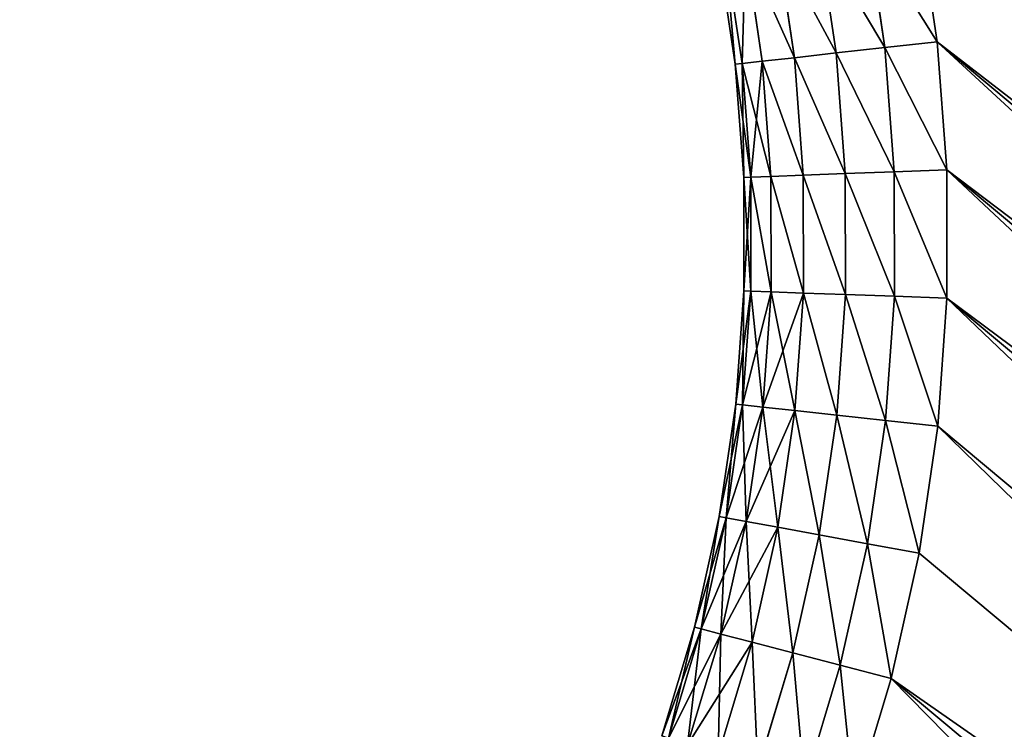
# Model space of a CAD drawing. Extents: x 61 to 680, y 107 to 1063.
# Tile 169 of 186: x 623 to 633, y 1019 to 1026. Entities that reach past the tile are written whole.
import ezdxf

# ---------------------------------------------------------------- set-up
doc = ezdxf.new("R2010")
doc.units = 0
doc.layers.get('0').update_dxf_attribs({"color": 13, "linetype": 'CONTINUOUS'})

# ---------------------------------------------------------------- blocks, each defined once
blk = doc.blocks.new('GROUP_16')
for p, q in [((46.4103, 13.7586, 2), (45.2462, 13.261, 2)), ((46.4103, 13.7586, 12), (45.2462, 13.261, 12)), ((45.2462, 13.261, 2), (44.1219, 12.6793, 2)), ((45.2462, 13.261, 12), (44.1219, 12.6793, 12)), ((45.2462, 13.261, 12), (45.4672, 12.7925, 11.9319)), ((45.2462, 13.261, 2), (45.4672, 12.7925, 2.0681)), ((45.4672, 12.7925, 11.9319), (46.5963, 13.2752, 11.9319)), ((45.4672, 12.7925, 2.0681), (46.5963, 13.2752, 2.0681)), ((45.6731, 12.3559, 11.7321), (46.7696, 12.8247, 11.7321)), ((45.6731, 12.3559, 2.2679), (46.7696, 12.8247, 2.2679)), ((44.3766, 12.2282, 11.9319), (45.4672, 12.7925, 11.9319)), ((44.3766, 12.2282, 2.0681), (45.4672, 12.7925, 2.0681)), ((45.4672, 12.7925, 11.9319), (45.6731, 12.3559, 11.7321)), ((45.4672, 12.7925, 2.0681), (45.6731, 12.3559, 2.2679)), ((44.1219, 12.6793, 2), (43.0432, 12.0166, 2)), ((44.1219, 12.6793, 12), (43.0432, 12.0166, 12)), ((44.3766, 12.2282, 11.9319), (44.1219, 12.6793, 12)), ((44.3766, 12.2282, 2.0681), (44.1219, 12.6793, 2)), ((45.8499, 11.981, 11.4142), (46.9184, 12.4378, 11.4142)), ((45.8499, 11.981, 2.5858), (46.9184, 12.4378, 2.5858)), ((44.614, 11.808, 11.7321), (45.6731, 12.3559, 11.7321)), ((44.614, 11.808, 2.2679), (45.6731, 12.3559, 2.2679)), ((45.6731, 12.3559, 11.7321), (45.8499, 11.981, 11.4142)), ((45.6731, 12.3559, 2.2679), (45.8499, 11.981, 2.5858)), ((43.3304, 11.5855, 11.9319), (44.3766, 12.2282, 11.9319)), ((43.3304, 11.5855, 2.0681), (44.3766, 12.2282, 2.0681)), ((44.614, 11.808, 11.7321), (44.3766, 12.2282, 11.9319)), ((44.614, 11.808, 2.2679), (44.3766, 12.2282, 2.0681)), ((45.9856, 11.6934, 11), (47.0326, 12.141, 11)), ((45.9856, 11.6934, 3), (47.0326, 12.141, 3)), ((43.0432, 12.0166, 2), (42.0161, 11.2765, 2)), ((43.0432, 12.0166, 12), (42.0161, 11.2765, 12)), ((43.0432, 12.0166, 12), (43.3304, 11.5855, 11.9319)), ((43.3304, 11.5855, 2.0681), (43.0432, 12.0166, 2)), ((44.8179, 11.4471, 11.4142), (45.8499, 11.981, 11.4142)), ((44.8179, 11.4471, 2.5858), (45.8499, 11.981, 2.5858)), ((45.8499, 11.981, 11.4142), (45.9856, 11.6934, 11)), ((45.8499, 11.981, 2.5858), (45.9856, 11.6934, 3)), ((46.0709, 11.5125, 10.5176), (47.1044, 11.9544, 10.5176)), ((46.0709, 11.5125, 3.4824), (47.1044, 11.9544, 3.4824)), ((46.1, 11.4509, 4), (47.1289, 11.8907, 4)), ((46.1, 11.4509, 10), (47.1289, 11.8907, 10)), ((43.598, 11.1838, 11.7321), (44.614, 11.808, 11.7321)), ((43.598, 11.1838, 2.2679), (44.614, 11.808, 2.2679)), ((44.8179, 11.4471, 11.4142), (44.614, 11.808, 11.7321)), ((44.8179, 11.4471, 2.5858), (44.614, 11.808, 2.2679)), ((44.9743, 11.1701, 11), (45.9856, 11.6934, 11)), ((44.9743, 11.1701, 3), (45.9856, 11.6934, 3)), ((45.9856, 11.6934, 11), (46.0709, 11.5125, 10.5176)), ((45.9856, 11.6934, 3), (46.0709, 11.5125, 3.4824)), ((42.3342, 10.8677, 11.9319), (43.3304, 11.5855, 11.9319)), ((42.3342, 10.8677, 2.0681), (43.3304, 11.5855, 2.0681)), ((43.3304, 11.5855, 11.9319), (43.598, 11.1838, 11.7321)), ((43.598, 11.1838, 2.2679), (43.3304, 11.5855, 2.0681)), ((45.0726, 10.9961, 10.5176), (46.0709, 11.5125, 10.5176)), ((45.0726, 10.9961, 3.4824), (46.0709, 11.5125, 3.4824)), ((45.1062, 10.9367, 4), (46.1, 11.4509, 4)), ((45.1062, 10.9367, 10), (46.1, 11.4509, 10)), ((46.0709, 11.5125, 10.5176), (46.1, 11.4509, 10)), ((46.0709, 11.5125, 3.4824), (46.1, 11.4509, 4)), ((46.1, 11.4509, 4), (46.1, 11.4509, 10)), ((43.8278, 10.8388, 11.4142), (44.8179, 11.4471, 11.4142)), ((43.8278, 10.8388, 2.5858), (44.8179, 11.4471, 2.5858)), ((44.9743, 11.1701, 11), (44.8179, 11.4471, 11.4142)), ((44.9743, 11.1701, 3), (44.8179, 11.4471, 2.5858)), ((42.0161, 11.2765, 2), (41.0461, 10.4631, 2)), ((42.0161, 11.2765, 12), (41.0461, 10.4631, 12)), ((42.0161, 11.2765, 12), (42.3342, 10.8677, 11.9319)), ((42.0161, 11.2765, 2), (42.3342, 10.8677, 2.0681)), ((42.6305, 10.4867, 11.7321), (43.598, 11.1838, 11.7321)), ((42.6305, 10.4867, 2.2679), (43.598, 11.1838, 2.2679)), ((43.598, 11.1838, 11.7321), (43.8278, 10.8388, 11.4142)), ((43.8278, 10.8388, 2.5858), (43.598, 11.1838, 2.2679)), ((44.0041, 10.5741, 11), (44.9743, 11.1701, 11)), ((44.0041, 10.5741, 3), (44.9743, 11.1701, 3)), ((45.0726, 10.9961, 10.5176), (44.9743, 11.1701, 11)), ((45.0726, 10.9961, 3.4824), (44.9743, 11.1701, 3)), ((44.1149, 10.4077, 10.5176), (45.0726, 10.9961, 10.5176)), ((44.1149, 10.4077, 3.4824), (45.0726, 10.9961, 3.4824)), ((45.1062, 10.9367, 10), (45.0726, 10.9961, 10.5176)), ((45.1062, 10.9367, 4), (45.0726, 10.9961, 3.4824)), ((41.3933, 10.0787, 11.9319), (42.3342, 10.8677, 11.9319)), ((41.3933, 10.0787, 2.0681), (42.3342, 10.8677, 2.0681)), ((42.3342, 10.8677, 11.9319), (42.6305, 10.4867, 11.7321)), ((42.3342, 10.8677, 2.0681), (42.6305, 10.4867, 2.2679)), ((44.1528, 10.3509, 4), (45.1062, 10.9367, 4)), ((44.1528, 10.3509, 10), (45.1062, 10.9367, 10)), ((45.1062, 10.9367, 4), (45.1062, 10.9367, 10)), ((42.885, 10.1595, 11.4142), (43.8278, 10.8388, 11.4142)), ((42.885, 10.1595, 2.5858), (43.8278, 10.8388, 2.5858)), ((43.8278, 10.8388, 11.4142), (44.0041, 10.5741, 11)), ((44.0041, 10.5741, 3), (43.8278, 10.8388, 2.5858)), ((41.7168, 9.7205, 11.7321), (42.6305, 10.4867, 11.7321)), ((41.7168, 9.7205, 2.2679), (42.6305, 10.4867, 2.2679)), ((42.6305, 10.4867, 11.7321), (42.885, 10.1595, 11.4142)), ((42.6305, 10.4867, 2.2679), (42.885, 10.1595, 2.5858)), ((43.0803, 9.9085, 11), (44.0041, 10.5741, 11)), ((43.0803, 9.9085, 3), (44.0041, 10.5741, 3)), ((44.0041, 10.5741, 11), (44.1149, 10.4077, 10.5176)), ((44.1149, 10.4077, 3.4824), (44.0041, 10.5741, 3)), ((41.0461, 10.4631, 2), (40.1384, 9.5807, 2)), ((41.0461, 10.4631, 12), (40.1384, 9.5807, 12)), ((41.0461, 10.4631, 12), (41.3933, 10.0787, 11.9319)), ((41.0461, 10.4631, 2), (41.3933, 10.0787, 2.0681)), ((43.203, 9.7507, 10.5176), (44.1149, 10.4077, 10.5176)), ((43.203, 9.7507, 3.4824), (44.1149, 10.4077, 3.4824)), ((44.1149, 10.4077, 10.5176), (44.1528, 10.3509, 10)), ((44.1528, 10.3509, 4), (44.1149, 10.4077, 3.4824)), ((43.2449, 9.6968, 4), (44.1528, 10.3509, 4)), ((43.2449, 9.6968, 10), (44.1528, 10.3509, 10)), ((44.1528, 10.3509, 4), (44.1528, 10.3509, 10)), ((41.9946, 9.4129, 11.4142), (42.885, 10.1595, 11.4142)), ((41.9946, 9.4129, 2.5858), (42.885, 10.1595, 2.5858)), ((42.885, 10.1595, 11.4142), (43.0803, 9.9085, 11)), ((42.885, 10.1595, 2.5858), (43.0803, 9.9085, 3)), ((40.5128, 9.2228, 11.9319), (41.3933, 10.0787, 11.9319)), ((40.5128, 9.2228, 2.0681), (41.3933, 10.0787, 2.0681)), ((41.3933, 10.0787, 11.9319), (41.7168, 9.7205, 11.7321)), ((41.3933, 10.0787, 2.0681), (41.7168, 9.7205, 2.2679)), ((42.2078, 9.1768, 11), (43.0803, 9.9085, 11)), ((42.2078, 9.1768, 3), (43.0803, 9.9085, 3)), ((43.0803, 9.9085, 11), (43.203, 9.7507, 10.5176)), ((43.0803, 9.9085, 3), (43.203, 9.7507, 3.4824)), ((40.8618, 8.8893, 11.7321), (41.7168, 9.7205, 11.7321)), ((40.8618, 8.8893, 2.2679), (41.7168, 9.7205, 2.2679)), ((41.7168, 9.7205, 11.7321), (41.9946, 9.4129, 11.4142)), ((41.7168, 9.7205, 2.2679), (41.9946, 9.4129, 2.5858)), ((42.3418, 9.0285, 10.5176), (43.203, 9.7507, 10.5176)), ((42.3418, 9.0285, 3.4824), (43.203, 9.7507, 3.4824)), ((43.203, 9.7507, 10.5176), (43.2449, 9.6968, 10)), ((43.203, 9.7507, 3.4824), (43.2449, 9.6968, 4)), ((42.3875, 8.9778, 4), (43.2449, 9.6968, 4)), ((42.3875, 8.9778, 10), (43.2449, 9.6968, 10)), ((43.2449, 9.6968, 4), (43.2449, 9.6968, 10)), ((40.1384, 9.5807, 2), (39.3454, 8.6876, 2)), ((40.1384, 9.5807, 12), (39.3454, 8.6876, 12)), ((40.5128, 9.2228, 11.9319), (40.1384, 9.5807, 12)), ((40.5128, 9.2228, 2.0681), (40.1384, 9.5807, 2)), ((41.1614, 8.6029, 11.4142), (41.9946, 9.4129, 11.4142)), ((41.1614, 8.6029, 2.5858), (41.9946, 9.4129, 2.5858)), ((41.9946, 9.4129, 11.4142), (42.2078, 9.1768, 11)), ((41.9946, 9.4129, 2.5858), (42.2078, 9.1768, 3)), ((39.7328, 8.3443, 11.9319), (40.5128, 9.2228, 11.9319)), ((39.7328, 8.3443, 2.0681), (40.5128, 9.2228, 2.0681)), ((40.8618, 8.8893, 11.7321), (40.5128, 9.2228, 11.9319)), ((40.8618, 8.8893, 2.2679), (40.5128, 9.2228, 2.0681)), ((41.3913, 8.3831, 11), (42.2078, 9.1768, 11)), ((41.3913, 8.3831, 3), (42.2078, 9.1768, 3)), ((42.2078, 9.1768, 11), (42.3418, 9.0285, 10.5176)), ((42.2078, 9.1768, 3), (42.3418, 9.0285, 3.4824)), ((41.5359, 8.245, 10.5176), (42.3418, 9.0285, 10.5176)), ((41.5359, 8.245, 3.4824), (42.3418, 9.0285, 3.4824)), ((42.3418, 9.0285, 10.5176), (42.3875, 8.9778, 10)), ((42.3418, 9.0285, 3.4824), (42.3875, 8.9778, 4)), ((41.5852, 8.1979, 4), (42.3875, 8.9778, 4)), ((41.5852, 8.1979, 10), (42.3875, 8.9778, 10)), ((42.3875, 8.9778, 4), (42.3875, 8.9778, 10)), ((40.0938, 8.0244, 11.7321), (40.8618, 8.8893, 11.7321)), ((40.0938, 8.0244, 2.2679), (40.8618, 8.8893, 2.2679)), ((41.1614, 8.6029, 11.4142), (40.8618, 8.8893, 11.7321)), ((41.1614, 8.6029, 2.5858), (40.8618, 8.8893, 2.2679)), ((40.4038, 7.7497, 11.4142), (41.1614, 8.6029, 11.4142)), ((40.4038, 7.7497, 2.5858), (41.1614, 8.6029, 2.5858)), ((41.3913, 8.3831, 11), (41.1614, 8.6029, 11.4142)), ((41.3913, 8.3831, 3), (41.1614, 8.6029, 2.5858)), ((40.6417, 7.5389, 11), (41.3913, 8.3831, 11)), ((40.6417, 7.5389, 3), (41.3913, 8.3831, 3)), ((41.5359, 8.245, 10.5176), (41.3913, 8.3831, 11)), ((41.5359, 8.245, 3.4824), (41.3913, 8.3831, 3)), ((40.7912, 7.4063, 10.5176), (41.5359, 8.245, 10.5176)), ((40.7912, 7.4063, 3.4824), (41.5359, 8.245, 3.4824)), ((40.8422, 7.3611, 4), (41.5852, 8.1979, 4)), ((40.8422, 7.3611, 10), (41.5852, 8.1979, 10)), ((41.5852, 8.1979, 10), (41.5359, 8.245, 10.5176)), ((41.5852, 8.1979, 4), (41.5359, 8.245, 3.4824)), ((41.5852, 8.1979, 4), (41.5852, 8.1979, 10))]:
    blk.add_line(p, q)
mesh = blk.add_polyface()
corners = [(30.0267, 34.8137, 2), (25, 4, 2), (25, 34.8137, 2), (30.0267, 4, 2), (30.9039, 34.7436, 2), (30.9039, 4.0701, 2), (31.7841, 34.6111, 2), (31.7841, 4.2026, 2), (32.6529, 34.4177, 2), (32.6529, 4.396, 2), (33.5061, 34.1641, 2), (33.5061, 4.6496, 2), (34.3395, 33.8518, 2), (34.3395, 4.9619, 2), (35.1492, 33.4821, 2), (35.1492, 5.3316, 2), (35.9312, 33.057, 2), (35.9312, 5.7568, 2), (36.6816, 32.5784, 2), (36.6816, 6.2354, 2), (37.3969, 6.7651, 2), (37.3969, 32.0486, 2), (38.0735, 31.4704, 2), (38.0735, 7.3433, 2), (38.7083, 30.8464, 2), (38.7083, 7.9673, 2), (39.3454, 30.1261, 2), (39.3454, 8.6876, 2), (40.1384, 9.5807, 2), (40.1384, 29.233, 2), (41.0461, 28.3506, 2), (41.0461, 10.4631, 2), (42.0161, 27.5372, 2), (42.0161, 11.2765, 2), (43.0432, 26.7971, 2), (43.0432, 12.0166, 2), (44.1219, 26.1345, 2), (44.1219, 12.6793, 2), (45.2462, 13.261, 2), (45.2462, 25.5527, 2), (46.4103, 25.0551, 2), (46.4103, 13.7586, 2), (47.6077, 24.6442, 2), (47.6077, 14.1695, 2), (48.832, 14.4914, 2), (48.832, 24.3224, 2), (50.0767, 24.0912, 2), (50.0767, 14.7225, 2), (51.3349, 14.8617, 2), (51.3349, 23.952, 2), (52.5633, 23.9069, 2), (52.5633, 14.9069, 2), (60.6, 14.9069, 2), (60.6, 23.9069, 2)]
mesh.append_faces([[corners[k] for k in face] for face in [(0, 1, 2), (52, 50, 53)]], dxfattribs={"vtx0": -1})
mesh.append_faces([[corners[k] for k in face] for face in [(1, 0, 3), (3, 4, 5), (5, 6, 7), (7, 8, 9), (9, 10, 11), (11, 12, 13), (13, 14, 15), (15, 16, 17), (17, 18, 19), (19, 18, 20), (20, 22, 23), (23, 24, 25), (25, 26, 27), (27, 26, 28), (28, 30, 31), (31, 32, 33), (33, 34, 35), (35, 36, 37), (37, 36, 38), (38, 40, 41), (41, 42, 43), (43, 42, 44), (44, 46, 47), (47, 46, 48), (48, 50, 51), (51, 50, 52)]], dxfattribs={"vtx0": -1, "vtx1": -1})
mesh.append_faces([[corners[k] for k in face] for face in [(3, 0, 4), (5, 4, 6), (7, 6, 8), (9, 8, 10), (11, 10, 12), (13, 12, 14), (15, 14, 16), (17, 16, 18), (20, 18, 21), (20, 21, 22), (23, 22, 24), (25, 24, 26), (28, 26, 29), (28, 29, 30), (31, 30, 32), (33, 32, 34), (35, 34, 36), (38, 36, 39), (38, 39, 40), (41, 40, 42), (44, 42, 45), (44, 45, 46), (48, 46, 49), (48, 49, 50)]], dxfattribs={"vtx0": -1, "vtx2": -1})
mesh = blk.add_polyface()
corners = [(30.0267, 4, 12), (25, 34.8137, 12), (25, 4, 12), (30.0267, 34.8137, 12), (30.9039, 34.7436, 12), (30.9039, 4.0701, 12), (31.7841, 4.2026, 12), (31.7841, 34.6111, 12), (32.6529, 4.396, 12), (32.6529, 34.4177, 12), (33.5061, 34.1641, 12), (33.5061, 4.6496, 12), (34.3395, 4.9619, 12), (34.3395, 33.8518, 12), (35.1492, 5.3316, 12), (35.1492, 33.4821, 12), (35.9312, 5.7568, 12), (35.9312, 33.057, 12), (36.6816, 6.2354, 12), (36.6816, 32.5784, 12), (37.3969, 6.7651, 12), (37.3969, 32.0486, 12), (38.0735, 7.3433, 12), (38.0735, 31.4704, 12), (38.7083, 7.9673, 12), (38.7083, 30.8464, 12), (39.3454, 8.6876, 12), (39.3454, 30.1261, 12), (40.1384, 9.5807, 12), (40.1384, 29.233, 12), (41.0461, 10.4631, 12), (41.0461, 28.3506, 12), (42.0161, 11.2765, 12), (42.0161, 27.5372, 12), (43.0432, 26.7971, 12), (43.0432, 12.0166, 12), (44.1219, 26.1345, 12), (44.1219, 12.6793, 12), (45.2462, 13.261, 12), (45.2462, 25.5527, 12), (46.4103, 13.7586, 12), (46.4103, 25.0551, 12), (47.6077, 24.6442, 12), (47.6077, 14.1695, 12), (48.832, 14.4914, 12), (48.832, 24.3224, 12), (50.0767, 14.7225, 12), (50.0767, 24.0912, 12), (51.3349, 14.8617, 12), (51.3349, 23.952, 12), (52.5633, 14.9069, 12), (52.5633, 23.9069, 12), (60.6, 14.9069, 12), (60.6, 23.9069, 12)]
mesh.append_faces([[corners[k] for k in face] for face in [(0, 1, 2), (51, 52, 53)]], dxfattribs={"vtx0": -1})
mesh.append_faces([[corners[k] for k in face] for face in [(1, 0, 3), (3, 0, 4), (4, 6, 7), (7, 8, 9), (9, 8, 10), (10, 12, 13), (13, 14, 15), (15, 16, 17), (17, 18, 19), (19, 20, 21), (21, 22, 23), (23, 24, 25), (25, 26, 27), (27, 28, 29), (29, 30, 31), (31, 32, 33), (33, 32, 34), (34, 35, 36), (36, 38, 39), (39, 40, 41), (41, 40, 42), (42, 44, 45), (45, 46, 47), (47, 48, 49), (49, 50, 51)]], dxfattribs={"vtx0": -1, "vtx1": -1})
mesh.append_faces([[corners[k] for k in face] for face in [(4, 0, 5), (4, 5, 6), (7, 6, 8), (10, 8, 11), (10, 11, 12), (13, 12, 14), (15, 14, 16), (17, 16, 18), (19, 18, 20), (21, 20, 22), (23, 22, 24), (25, 24, 26), (27, 26, 28), (29, 28, 30), (31, 30, 32), (34, 32, 35), (36, 35, 37), (36, 37, 38), (39, 38, 40), (42, 40, 43), (42, 43, 44), (45, 44, 46), (47, 46, 48), (49, 48, 50), (51, 50, 52)]], dxfattribs={"vtx0": -1, "vtx2": -1})
mesh = blk.add_polyface()
corners = [(45.4672, 12.7925, 11.9319), (46.4103, 13.7586, 12), (45.2462, 13.261, 12), (46.5963, 13.2752, 11.9319)]
mesh.append_faces([[corners[k] for k in face] for face in [(0, 1, 2), (1, 0, 3)]], dxfattribs={"vtx0": -1})
mesh = blk.add_polyface()
corners = [(46.4103, 13.7586, 2), (45.4672, 12.7925, 2.0681), (45.2462, 13.261, 2), (46.5963, 13.2752, 2.0681)]
mesh.append_faces([[corners[k] for k in face] for face in [(0, 1, 2), (1, 0, 3)]], dxfattribs={"vtx0": -1})
mesh = blk.add_polyface()
corners = [(44.3766, 12.2282, 11.9319), (45.2462, 13.261, 12), (44.1219, 12.6793, 12), (45.4672, 12.7925, 11.9319)]
mesh.append_faces([[corners[k] for k in face] for face in [(0, 1, 2), (1, 0, 3)]], dxfattribs={"vtx0": -1})
mesh = blk.add_polyface()
corners = [(45.2462, 13.261, 2), (44.3766, 12.2282, 2.0681), (44.1219, 12.6793, 2), (45.4672, 12.7925, 2.0681)]
mesh.append_faces([[corners[k] for k in face] for face in [(0, 1, 2), (1, 0, 3)]], dxfattribs={"vtx0": -1})
mesh = blk.add_polyface()
corners = [(45.6731, 12.3559, 11.7321), (46.5963, 13.2752, 11.9319), (45.4672, 12.7925, 11.9319), (46.7696, 12.8247, 11.7321)]
mesh.append_faces([[corners[k] for k in face] for face in [(0, 1, 2), (1, 0, 3)]], dxfattribs={"vtx0": -1})
mesh = blk.add_polyface()
corners = [(46.5963, 13.2752, 2.0681), (45.6731, 12.3559, 2.2679), (45.4672, 12.7925, 2.0681), (46.7696, 12.8247, 2.2679)]
mesh.append_faces([[corners[k] for k in face] for face in [(0, 1, 2), (1, 0, 3)]], dxfattribs={"vtx0": -1})
mesh = blk.add_polyface()
corners = [(45.8499, 11.981, 11.4142), (46.7696, 12.8247, 11.7321), (45.6731, 12.3559, 11.7321), (46.9184, 12.4378, 11.4142)]
mesh.append_faces([[corners[k] for k in face] for face in [(0, 1, 2), (1, 0, 3)]], dxfattribs={"vtx0": -1})
mesh = blk.add_polyface()
corners = [(46.7696, 12.8247, 2.2679), (45.8499, 11.981, 2.5858), (45.6731, 12.3559, 2.2679), (46.9184, 12.4378, 2.5858)]
mesh.append_faces([[corners[k] for k in face] for face in [(0, 1, 2), (1, 0, 3)]], dxfattribs={"vtx0": -1})
mesh = blk.add_polyface()
corners = [(44.614, 11.808, 11.7321), (45.4672, 12.7925, 11.9319), (44.3766, 12.2282, 11.9319), (45.6731, 12.3559, 11.7321)]
mesh.append_faces([[corners[k] for k in face] for face in [(0, 1, 2), (1, 0, 3)]], dxfattribs={"vtx0": -1})
mesh = blk.add_polyface()
corners = [(45.4672, 12.7925, 2.0681), (44.614, 11.808, 2.2679), (44.3766, 12.2282, 2.0681), (45.6731, 12.3559, 2.2679)]
mesh.append_faces([[corners[k] for k in face] for face in [(0, 1, 2), (1, 0, 3)]], dxfattribs={"vtx0": -1})
mesh = blk.add_polyface()
corners = [(43.3304, 11.5855, 11.9319), (44.1219, 12.6793, 12), (43.0432, 12.0166, 12), (44.3766, 12.2282, 11.9319)]
mesh.append_faces([[corners[k] for k in face] for face in [(0, 1, 2), (1, 0, 3)]], dxfattribs={"vtx0": -1})
mesh = blk.add_polyface()
corners = [(44.1219, 12.6793, 2), (43.3304, 11.5855, 2.0681), (43.0432, 12.0166, 2), (44.3766, 12.2282, 2.0681)]
mesh.append_faces([[corners[k] for k in face] for face in [(0, 1, 2), (1, 0, 3)]], dxfattribs={"vtx0": -1})
mesh = blk.add_polyface()
corners = [(46.9184, 12.4378, 11.4142), (45.9856, 11.6934, 11), (47.0326, 12.141, 11), (45.8499, 11.981, 11.4142)]
mesh.append_faces([[corners[k] for k in face] for face in [(0, 1, 2), (1, 0, 3)]], dxfattribs={"vtx0": -1})
mesh = blk.add_polyface()
corners = [(47.0326, 12.141, 3), (45.8499, 11.981, 2.5858), (46.9184, 12.4378, 2.5858), (45.9856, 11.6934, 3)]
mesh.append_faces([[corners[k] for k in face] for face in [(0, 1, 2), (1, 0, 3)]], dxfattribs={"vtx0": -1})
mesh = blk.add_polyface()
corners = [(44.8179, 11.4471, 11.4142), (45.6731, 12.3559, 11.7321), (44.614, 11.808, 11.7321), (45.8499, 11.981, 11.4142)]
mesh.append_faces([[corners[k] for k in face] for face in [(0, 1, 2), (1, 0, 3)]], dxfattribs={"vtx0": -1})
mesh = blk.add_polyface()
corners = [(45.6731, 12.3559, 2.2679), (44.8179, 11.4471, 2.5858), (44.614, 11.808, 2.2679), (45.8499, 11.981, 2.5858)]
mesh.append_faces([[corners[k] for k in face] for face in [(0, 1, 2), (1, 0, 3)]], dxfattribs={"vtx0": -1})
mesh = blk.add_polyface()
corners = [(43.598, 11.1838, 11.7321), (44.3766, 12.2282, 11.9319), (43.3304, 11.5855, 11.9319), (44.614, 11.808, 11.7321)]
mesh.append_faces([[corners[k] for k in face] for face in [(0, 1, 2), (1, 0, 3)]], dxfattribs={"vtx0": -1})
mesh = blk.add_polyface()
corners = [(44.3766, 12.2282, 2.0681), (43.598, 11.1838, 2.2679), (43.3304, 11.5855, 2.0681), (44.614, 11.808, 2.2679)]
mesh.append_faces([[corners[k] for k in face] for face in [(0, 1, 2), (1, 0, 3)]], dxfattribs={"vtx0": -1})
mesh = blk.add_polyface()
corners = [(47.0326, 12.141, 11), (46.0709, 11.5125, 10.5176), (47.1044, 11.9544, 10.5176), (45.9856, 11.6934, 11)]
mesh.append_faces([[corners[k] for k in face] for face in [(0, 1, 2), (1, 0, 3)]], dxfattribs={"vtx0": -1})
mesh = blk.add_polyface()
corners = [(47.1044, 11.9544, 3.4824), (45.9856, 11.6934, 3), (47.0326, 12.141, 3), (46.0709, 11.5125, 3.4824)]
mesh.append_faces([[corners[k] for k in face] for face in [(0, 1, 2), (1, 0, 3)]], dxfattribs={"vtx0": -1})
mesh = blk.add_polyface()
corners = [(42.3342, 10.8677, 11.9319), (43.0432, 12.0166, 12), (42.0161, 11.2765, 12), (43.3304, 11.5855, 11.9319)]
mesh.append_faces([[corners[k] for k in face] for face in [(0, 1, 2), (1, 0, 3)]], dxfattribs={"vtx0": -1})
mesh = blk.add_polyface()
corners = [(43.0432, 12.0166, 2), (42.3342, 10.8677, 2.0681), (42.0161, 11.2765, 2), (43.3304, 11.5855, 2.0681)]
mesh.append_faces([[corners[k] for k in face] for face in [(0, 1, 2), (1, 0, 3)]], dxfattribs={"vtx0": -1})
mesh = blk.add_polyface()
corners = [(45.8499, 11.981, 11.4142), (44.9743, 11.1701, 11), (45.9856, 11.6934, 11), (44.8179, 11.4471, 11.4142)]
mesh.append_faces([[corners[k] for k in face] for face in [(0, 1, 2), (1, 0, 3)]], dxfattribs={"vtx0": -1})
mesh = blk.add_polyface()
corners = [(45.9856, 11.6934, 3), (44.8179, 11.4471, 2.5858), (45.8499, 11.981, 2.5858), (44.9743, 11.1701, 3)]
mesh.append_faces([[corners[k] for k in face] for face in [(0, 1, 2), (1, 0, 3)]], dxfattribs={"vtx0": -1})
mesh = blk.add_polyface()
corners = [(47.1044, 11.9544, 10.5176), (46.1, 11.4509, 10), (47.1289, 11.8907, 10), (46.0709, 11.5125, 10.5176)]
mesh.append_faces([[corners[k] for k in face] for face in [(0, 1, 2), (1, 0, 3)]], dxfattribs={"vtx0": -1})
mesh = blk.add_polyface()
corners = [(47.1289, 11.8907, 4), (46.0709, 11.5125, 3.4824), (47.1044, 11.9544, 3.4824), (46.1, 11.4509, 4)]
mesh.append_faces([[corners[k] for k in face] for face in [(0, 1, 2), (1, 0, 3)]], dxfattribs={"vtx0": -1})
mesh = blk.add_polyface()
corners = [(47.1289, 11.8907, 10), (46.1, 11.4509, 4), (47.1289, 11.8907, 4), (46.1, 11.4509, 10)]
mesh.append_faces([[corners[k] for k in face] for face in [(0, 1, 2), (1, 0, 3)]], dxfattribs={"vtx0": -1})
mesh = blk.add_polyface()
corners = [(43.8278, 10.8388, 11.4142), (44.614, 11.808, 11.7321), (43.598, 11.1838, 11.7321), (44.8179, 11.4471, 11.4142)]
mesh.append_faces([[corners[k] for k in face] for face in [(0, 1, 2), (1, 0, 3)]], dxfattribs={"vtx0": -1})
mesh = blk.add_polyface()
corners = [(44.614, 11.808, 2.2679), (43.8278, 10.8388, 2.5858), (43.598, 11.1838, 2.2679), (44.8179, 11.4471, 2.5858)]
mesh.append_faces([[corners[k] for k in face] for face in [(0, 1, 2), (1, 0, 3)]], dxfattribs={"vtx0": -1})
mesh = blk.add_polyface()
corners = [(45.9856, 11.6934, 11), (45.0726, 10.9961, 10.5176), (46.0709, 11.5125, 10.5176), (44.9743, 11.1701, 11)]
mesh.append_faces([[corners[k] for k in face] for face in [(0, 1, 2), (1, 0, 3)]], dxfattribs={"vtx0": -1})
mesh = blk.add_polyface()
corners = [(46.0709, 11.5125, 3.4824), (44.9743, 11.1701, 3), (45.9856, 11.6934, 3), (45.0726, 10.9961, 3.4824)]
mesh.append_faces([[corners[k] for k in face] for face in [(0, 1, 2), (1, 0, 3)]], dxfattribs={"vtx0": -1})
mesh = blk.add_polyface()
corners = [(42.6305, 10.4867, 11.7321), (43.3304, 11.5855, 11.9319), (42.3342, 10.8677, 11.9319), (43.598, 11.1838, 11.7321)]
mesh.append_faces([[corners[k] for k in face] for face in [(0, 1, 2), (1, 0, 3)]], dxfattribs={"vtx0": -1})
mesh = blk.add_polyface()
corners = [(43.3304, 11.5855, 2.0681), (42.6305, 10.4867, 2.2679), (42.3342, 10.8677, 2.0681), (43.598, 11.1838, 2.2679)]
mesh.append_faces([[corners[k] for k in face] for face in [(0, 1, 2), (1, 0, 3)]], dxfattribs={"vtx0": -1})
mesh = blk.add_polyface()
corners = [(46.0709, 11.5125, 10.5176), (45.1062, 10.9367, 10), (46.1, 11.4509, 10), (45.0726, 10.9961, 10.5176)]
mesh.append_faces([[corners[k] for k in face] for face in [(0, 1, 2), (1, 0, 3)]], dxfattribs={"vtx0": -1})
mesh = blk.add_polyface()
corners = [(46.1, 11.4509, 4), (45.0726, 10.9961, 3.4824), (46.0709, 11.5125, 3.4824), (45.1062, 10.9367, 4)]
mesh.append_faces([[corners[k] for k in face] for face in [(0, 1, 2), (1, 0, 3)]], dxfattribs={"vtx0": -1})
mesh = blk.add_polyface()
corners = [(46.1, 11.4509, 10), (45.1062, 10.9367, 4), (46.1, 11.4509, 4), (45.1062, 10.9367, 10)]
mesh.append_faces([[corners[k] for k in face] for face in [(0, 1, 2), (1, 0, 3)]], dxfattribs={"vtx0": -1})
mesh = blk.add_polyface()
corners = [(44.8179, 11.4471, 11.4142), (44.0041, 10.5741, 11), (44.9743, 11.1701, 11), (43.8278, 10.8388, 11.4142)]
mesh.append_faces([[corners[k] for k in face] for face in [(0, 1, 2), (1, 0, 3)]], dxfattribs={"vtx0": -1})
mesh = blk.add_polyface()
corners = [(44.9743, 11.1701, 3), (43.8278, 10.8388, 2.5858), (44.8179, 11.4471, 2.5858), (44.0041, 10.5741, 3)]
mesh.append_faces([[corners[k] for k in face] for face in [(0, 1, 2), (1, 0, 3)]], dxfattribs={"vtx0": -1})
mesh = blk.add_polyface()
corners = [(41.3933, 10.0787, 11.9319), (42.0161, 11.2765, 12), (41.0461, 10.4631, 12), (42.3342, 10.8677, 11.9319)]
mesh.append_faces([[corners[k] for k in face] for face in [(0, 1, 2), (1, 0, 3)]], dxfattribs={"vtx0": -1})
mesh = blk.add_polyface()
corners = [(42.0161, 11.2765, 2), (41.3933, 10.0787, 2.0681), (41.0461, 10.4631, 2), (42.3342, 10.8677, 2.0681)]
mesh.append_faces([[corners[k] for k in face] for face in [(0, 1, 2), (1, 0, 3)]], dxfattribs={"vtx0": -1})
mesh = blk.add_polyface()
corners = [(42.885, 10.1595, 11.4142), (43.598, 11.1838, 11.7321), (42.6305, 10.4867, 11.7321), (43.8278, 10.8388, 11.4142)]
mesh.append_faces([[corners[k] for k in face] for face in [(0, 1, 2), (1, 0, 3)]], dxfattribs={"vtx0": -1})
mesh = blk.add_polyface()
corners = [(43.598, 11.1838, 2.2679), (42.885, 10.1595, 2.5858), (42.6305, 10.4867, 2.2679), (43.8278, 10.8388, 2.5858)]
mesh.append_faces([[corners[k] for k in face] for face in [(0, 1, 2), (1, 0, 3)]], dxfattribs={"vtx0": -1})
mesh = blk.add_polyface()
corners = [(44.9743, 11.1701, 11), (44.1149, 10.4077, 10.5176), (45.0726, 10.9961, 10.5176), (44.0041, 10.5741, 11)]
mesh.append_faces([[corners[k] for k in face] for face in [(0, 1, 2), (1, 0, 3)]], dxfattribs={"vtx0": -1})
mesh = blk.add_polyface()
corners = [(45.0726, 10.9961, 3.4824), (44.0041, 10.5741, 3), (44.9743, 11.1701, 3), (44.1149, 10.4077, 3.4824)]
mesh.append_faces([[corners[k] for k in face] for face in [(0, 1, 2), (1, 0, 3)]], dxfattribs={"vtx0": -1})
mesh = blk.add_polyface()
corners = [(45.0726, 10.9961, 10.5176), (44.1528, 10.3509, 10), (45.1062, 10.9367, 10), (44.1149, 10.4077, 10.5176)]
mesh.append_faces([[corners[k] for k in face] for face in [(0, 1, 2), (1, 0, 3)]], dxfattribs={"vtx0": -1})
mesh = blk.add_polyface()
corners = [(45.1062, 10.9367, 4), (44.1149, 10.4077, 3.4824), (45.0726, 10.9961, 3.4824), (44.1528, 10.3509, 4)]
mesh.append_faces([[corners[k] for k in face] for face in [(0, 1, 2), (1, 0, 3)]], dxfattribs={"vtx0": -1})
mesh = blk.add_polyface()
corners = [(41.7168, 9.7205, 11.7321), (42.3342, 10.8677, 11.9319), (41.3933, 10.0787, 11.9319), (42.6305, 10.4867, 11.7321)]
mesh.append_faces([[corners[k] for k in face] for face in [(0, 1, 2), (1, 0, 3)]], dxfattribs={"vtx0": -1})
mesh = blk.add_polyface()
corners = [(42.3342, 10.8677, 2.0681), (41.7168, 9.7205, 2.2679), (41.3933, 10.0787, 2.0681), (42.6305, 10.4867, 2.2679)]
mesh.append_faces([[corners[k] for k in face] for face in [(0, 1, 2), (1, 0, 3)]], dxfattribs={"vtx0": -1})
mesh = blk.add_polyface()
corners = [(45.1062, 10.9367, 10), (44.1528, 10.3509, 4), (45.1062, 10.9367, 4), (44.1528, 10.3509, 10)]
mesh.append_faces([[corners[k] for k in face] for face in [(0, 1, 2), (1, 0, 3)]], dxfattribs={"vtx0": -1})
mesh = blk.add_polyface()
corners = [(43.8278, 10.8388, 11.4142), (43.0803, 9.9085, 11), (44.0041, 10.5741, 11), (42.885, 10.1595, 11.4142)]
mesh.append_faces([[corners[k] for k in face] for face in [(0, 1, 2), (1, 0, 3)]], dxfattribs={"vtx0": -1})
mesh = blk.add_polyface()
corners = [(44.0041, 10.5741, 3), (42.885, 10.1595, 2.5858), (43.8278, 10.8388, 2.5858), (43.0803, 9.9085, 3)]
mesh.append_faces([[corners[k] for k in face] for face in [(0, 1, 2), (1, 0, 3)]], dxfattribs={"vtx0": -1})
mesh = blk.add_polyface()
corners = [(41.9946, 9.4129, 11.4142), (42.6305, 10.4867, 11.7321), (41.7168, 9.7205, 11.7321), (42.885, 10.1595, 11.4142)]
mesh.append_faces([[corners[k] for k in face] for face in [(0, 1, 2), (1, 0, 3)]], dxfattribs={"vtx0": -1})
mesh = blk.add_polyface()
corners = [(42.6305, 10.4867, 2.2679), (41.9946, 9.4129, 2.5858), (41.7168, 9.7205, 2.2679), (42.885, 10.1595, 2.5858)]
mesh.append_faces([[corners[k] for k in face] for face in [(0, 1, 2), (1, 0, 3)]], dxfattribs={"vtx0": -1})
mesh = blk.add_polyface()
corners = [(44.0041, 10.5741, 11), (43.203, 9.7507, 10.5176), (44.1149, 10.4077, 10.5176), (43.0803, 9.9085, 11)]
mesh.append_faces([[corners[k] for k in face] for face in [(0, 1, 2), (1, 0, 3)]], dxfattribs={"vtx0": -1})
mesh = blk.add_polyface()
corners = [(44.1149, 10.4077, 3.4824), (43.0803, 9.9085, 3), (44.0041, 10.5741, 3), (43.203, 9.7507, 3.4824)]
mesh.append_faces([[corners[k] for k in face] for face in [(0, 1, 2), (1, 0, 3)]], dxfattribs={"vtx0": -1})
mesh = blk.add_polyface()
corners = [(40.5128, 9.2228, 11.9319), (41.0461, 10.4631, 12), (40.1384, 9.5807, 12), (41.3933, 10.0787, 11.9319)]
mesh.append_faces([[corners[k] for k in face] for face in [(0, 1, 2), (1, 0, 3)]], dxfattribs={"vtx0": -1})
mesh = blk.add_polyface()
corners = [(41.0461, 10.4631, 2), (40.5128, 9.2228, 2.0681), (40.1384, 9.5807, 2), (41.3933, 10.0787, 2.0681)]
mesh.append_faces([[corners[k] for k in face] for face in [(0, 1, 2), (1, 0, 3)]], dxfattribs={"vtx0": -1})
mesh = blk.add_polyface()
corners = [(44.1149, 10.4077, 10.5176), (43.2449, 9.6968, 10), (44.1528, 10.3509, 10), (43.203, 9.7507, 10.5176)]
mesh.append_faces([[corners[k] for k in face] for face in [(0, 1, 2), (1, 0, 3)]], dxfattribs={"vtx0": -1})
mesh = blk.add_polyface()
corners = [(44.1528, 10.3509, 4), (43.203, 9.7507, 3.4824), (44.1149, 10.4077, 3.4824), (43.2449, 9.6968, 4)]
mesh.append_faces([[corners[k] for k in face] for face in [(0, 1, 2), (1, 0, 3)]], dxfattribs={"vtx0": -1})
mesh = blk.add_polyface()
corners = [(44.1528, 10.3509, 10), (43.2449, 9.6968, 4), (44.1528, 10.3509, 4), (43.2449, 9.6968, 10)]
mesh.append_faces([[corners[k] for k in face] for face in [(0, 1, 2), (1, 0, 3)]], dxfattribs={"vtx0": -1})
mesh = blk.add_polyface()
corners = [(42.2078, 9.1768, 11), (42.885, 10.1595, 11.4142), (41.9946, 9.4129, 11.4142), (43.0803, 9.9085, 11)]
mesh.append_faces([[corners[k] for k in face] for face in [(0, 1, 2), (1, 0, 3)]], dxfattribs={"vtx0": -1})
mesh = blk.add_polyface()
corners = [(42.885, 10.1595, 2.5858), (42.2078, 9.1768, 3), (41.9946, 9.4129, 2.5858), (43.0803, 9.9085, 3)]
mesh.append_faces([[corners[k] for k in face] for face in [(0, 1, 2), (1, 0, 3)]], dxfattribs={"vtx0": -1})
mesh = blk.add_polyface()
corners = [(40.8618, 8.8893, 11.7321), (41.3933, 10.0787, 11.9319), (40.5128, 9.2228, 11.9319), (41.7168, 9.7205, 11.7321)]
mesh.append_faces([[corners[k] for k in face] for face in [(0, 1, 2), (1, 0, 3)]], dxfattribs={"vtx0": -1})
mesh = blk.add_polyface()
corners = [(41.3933, 10.0787, 2.0681), (40.8618, 8.8893, 2.2679), (40.5128, 9.2228, 2.0681), (41.7168, 9.7205, 2.2679)]
mesh.append_faces([[corners[k] for k in face] for face in [(0, 1, 2), (1, 0, 3)]], dxfattribs={"vtx0": -1})
mesh = blk.add_polyface()
corners = [(43.0803, 9.9085, 11), (42.3418, 9.0285, 10.5176), (43.203, 9.7507, 10.5176), (42.2078, 9.1768, 11)]
mesh.append_faces([[corners[k] for k in face] for face in [(0, 1, 2), (1, 0, 3)]], dxfattribs={"vtx0": -1})
mesh = blk.add_polyface()
corners = [(43.0803, 9.9085, 3), (42.3418, 9.0285, 3.4824), (42.2078, 9.1768, 3), (43.203, 9.7507, 3.4824)]
mesh.append_faces([[corners[k] for k in face] for face in [(0, 1, 2), (1, 0, 3)]], dxfattribs={"vtx0": -1})
mesh = blk.add_polyface()
corners = [(41.1614, 8.6029, 11.4142), (41.7168, 9.7205, 11.7321), (40.8618, 8.8893, 11.7321), (41.9946, 9.4129, 11.4142)]
mesh.append_faces([[corners[k] for k in face] for face in [(0, 1, 2), (1, 0, 3)]], dxfattribs={"vtx0": -1})
mesh = blk.add_polyface()
corners = [(41.7168, 9.7205, 2.2679), (41.1614, 8.6029, 2.5858), (40.8618, 8.8893, 2.2679), (41.9946, 9.4129, 2.5858)]
mesh.append_faces([[corners[k] for k in face] for face in [(0, 1, 2), (1, 0, 3)]], dxfattribs={"vtx0": -1})
mesh = blk.add_polyface()
corners = [(43.203, 9.7507, 10.5176), (42.3875, 8.9778, 10), (43.2449, 9.6968, 10), (42.3418, 9.0285, 10.5176)]
mesh.append_faces([[corners[k] for k in face] for face in [(0, 1, 2), (1, 0, 3)]], dxfattribs={"vtx0": -1})
mesh = blk.add_polyface()
corners = [(43.2449, 9.6968, 4), (42.3418, 9.0285, 3.4824), (43.203, 9.7507, 3.4824), (42.3875, 8.9778, 4)]
mesh.append_faces([[corners[k] for k in face] for face in [(0, 1, 2), (1, 0, 3)]], dxfattribs={"vtx0": -1})
mesh = blk.add_polyface()
corners = [(43.2449, 9.6968, 10), (42.3875, 8.9778, 4), (43.2449, 9.6968, 4), (42.3875, 8.9778, 10)]
mesh.append_faces([[corners[k] for k in face] for face in [(0, 1, 2), (1, 0, 3)]], dxfattribs={"vtx0": -1})
mesh = blk.add_polyface()
corners = [(39.7328, 8.3443, 11.9319), (40.1384, 9.5807, 12), (39.3454, 8.6876, 12), (40.5128, 9.2228, 11.9319)]
mesh.append_faces([[corners[k] for k in face] for face in [(0, 1, 2), (1, 0, 3)]], dxfattribs={"vtx0": -1})
mesh = blk.add_polyface()
corners = [(40.1384, 9.5807, 2), (39.7328, 8.3443, 2.0681), (39.3454, 8.6876, 2), (40.5128, 9.2228, 2.0681)]
mesh.append_faces([[corners[k] for k in face] for face in [(0, 1, 2), (1, 0, 3)]], dxfattribs={"vtx0": -1})
mesh = blk.add_polyface()
corners = [(41.3913, 8.3831, 11), (41.9946, 9.4129, 11.4142), (41.1614, 8.6029, 11.4142), (42.2078, 9.1768, 11)]
mesh.append_faces([[corners[k] for k in face] for face in [(0, 1, 2), (1, 0, 3)]], dxfattribs={"vtx0": -1})
mesh = blk.add_polyface()
corners = [(41.9946, 9.4129, 2.5858), (41.3913, 8.3831, 3), (41.1614, 8.6029, 2.5858), (42.2078, 9.1768, 3)]
mesh.append_faces([[corners[k] for k in face] for face in [(0, 1, 2), (1, 0, 3)]], dxfattribs={"vtx0": -1})
mesh = blk.add_polyface()
corners = [(40.0938, 8.0244, 11.7321), (40.5128, 9.2228, 11.9319), (39.7328, 8.3443, 11.9319), (40.8618, 8.8893, 11.7321)]
mesh.append_faces([[corners[k] for k in face] for face in [(0, 1, 2), (1, 0, 3)]], dxfattribs={"vtx0": -1})
mesh = blk.add_polyface()
corners = [(40.5128, 9.2228, 2.0681), (40.0938, 8.0244, 2.2679), (39.7328, 8.3443, 2.0681), (40.8618, 8.8893, 2.2679)]
mesh.append_faces([[corners[k] for k in face] for face in [(0, 1, 2), (1, 0, 3)]], dxfattribs={"vtx0": -1})
mesh = blk.add_polyface()
corners = [(42.2078, 9.1768, 11), (41.5359, 8.245, 10.5176), (42.3418, 9.0285, 10.5176), (41.3913, 8.3831, 11)]
mesh.append_faces([[corners[k] for k in face] for face in [(0, 1, 2), (1, 0, 3)]], dxfattribs={"vtx0": -1})
mesh = blk.add_polyface()
corners = [(42.3418, 9.0285, 3.4824), (41.3913, 8.3831, 3), (42.2078, 9.1768, 3), (41.5359, 8.245, 3.4824)]
mesh.append_faces([[corners[k] for k in face] for face in [(0, 1, 2), (1, 0, 3)]], dxfattribs={"vtx0": -1})
mesh = blk.add_polyface()
corners = [(42.3418, 9.0285, 10.5176), (41.5852, 8.1979, 10), (42.3875, 8.9778, 10), (41.5359, 8.245, 10.5176)]
mesh.append_faces([[corners[k] for k in face] for face in [(0, 1, 2), (1, 0, 3)]], dxfattribs={"vtx0": -1})
mesh = blk.add_polyface()
corners = [(42.3875, 8.9778, 4), (41.5359, 8.245, 3.4824), (42.3418, 9.0285, 3.4824), (41.5852, 8.1979, 4)]
mesh.append_faces([[corners[k] for k in face] for face in [(0, 1, 2), (1, 0, 3)]], dxfattribs={"vtx0": -1})
mesh = blk.add_polyface()
corners = [(42.3875, 8.9778, 10), (41.5852, 8.1979, 4), (42.3875, 8.9778, 4), (41.5852, 8.1979, 10)]
mesh.append_faces([[corners[k] for k in face] for face in [(0, 1, 2), (1, 0, 3)]], dxfattribs={"vtx0": -1})
mesh = blk.add_polyface()
corners = [(40.4038, 7.7497, 11.4142), (40.8618, 8.8893, 11.7321), (40.0938, 8.0244, 11.7321), (41.1614, 8.6029, 11.4142)]
mesh.append_faces([[corners[k] for k in face] for face in [(0, 1, 2), (1, 0, 3)]], dxfattribs={"vtx0": -1})
mesh = blk.add_polyface()
corners = [(40.8618, 8.8893, 2.2679), (40.4038, 7.7497, 2.5858), (40.0938, 8.0244, 2.2679), (41.1614, 8.6029, 2.5858)]
mesh.append_faces([[corners[k] for k in face] for face in [(0, 1, 2), (1, 0, 3)]], dxfattribs={"vtx0": -1})
mesh = blk.add_polyface()
corners = [(40.6417, 7.5389, 11), (41.1614, 8.6029, 11.4142), (40.4038, 7.7497, 11.4142), (41.3913, 8.3831, 11)]
mesh.append_faces([[corners[k] for k in face] for face in [(0, 1, 2), (1, 0, 3)]], dxfattribs={"vtx0": -1})
mesh = blk.add_polyface()
corners = [(41.1614, 8.6029, 2.5858), (40.6417, 7.5389, 3), (40.4038, 7.7497, 2.5858), (41.3913, 8.3831, 3)]
mesh.append_faces([[corners[k] for k in face] for face in [(0, 1, 2), (1, 0, 3)]], dxfattribs={"vtx0": -1})
mesh = blk.add_polyface()
corners = [(41.5359, 8.245, 10.5176), (40.6417, 7.5389, 11), (40.7912, 7.4063, 10.5176), (41.3913, 8.3831, 11)]
mesh.append_faces([[corners[k] for k in face] for face in [(0, 1, 2), (1, 0, 3)]], dxfattribs={"vtx0": -1})
mesh = blk.add_polyface()
corners = [(40.6417, 7.5389, 3), (41.5359, 8.245, 3.4824), (40.7912, 7.4063, 3.4824), (41.3913, 8.3831, 3)]
mesh.append_faces([[corners[k] for k in face] for face in [(0, 1, 2), (1, 0, 3)]], dxfattribs={"vtx0": -1})
mesh = blk.add_polyface()
corners = [(41.5852, 8.1979, 10), (40.7912, 7.4063, 10.5176), (40.8422, 7.3611, 10), (41.5359, 8.245, 10.5176)]
mesh.append_faces([[corners[k] for k in face] for face in [(0, 1, 2), (1, 0, 3)]], dxfattribs={"vtx0": -1})
mesh = blk.add_polyface()
corners = [(40.7912, 7.4063, 3.4824), (41.5852, 8.1979, 4), (40.8422, 7.3611, 4), (41.5359, 8.245, 3.4824)]
mesh.append_faces([[corners[k] for k in face] for face in [(0, 1, 2), (1, 0, 3)]], dxfattribs={"vtx0": -1})
mesh = blk.add_polyface()
corners = [(40.8422, 7.3611, 4), (41.5852, 8.1979, 10), (40.8422, 7.3611, 10), (41.5852, 8.1979, 4)]
mesh.append_faces([[corners[k] for k in face] for face in [(0, 1, 2), (1, 0, 3)]], dxfattribs={"vtx0": -1})
blk = doc.blocks.new('GROUP_15')
at = {"rotation": 230.0999999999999}
blk.add_blockref('GROUP_16', (392.651, 514.0732, -0.1529), dxfattribs=at)
blk = doc.blocks.new('GROUP_9')
blk.add_blockref('GROUP_15', (184.8148, 441.2633))

msp = doc.modelspace()

# ---------------------------------------------------------------- block references
msp.add_blockref('GROUP_9', (72.9091, 107.2461, -0.5001))

doc.saveas('drawing.dxf')
